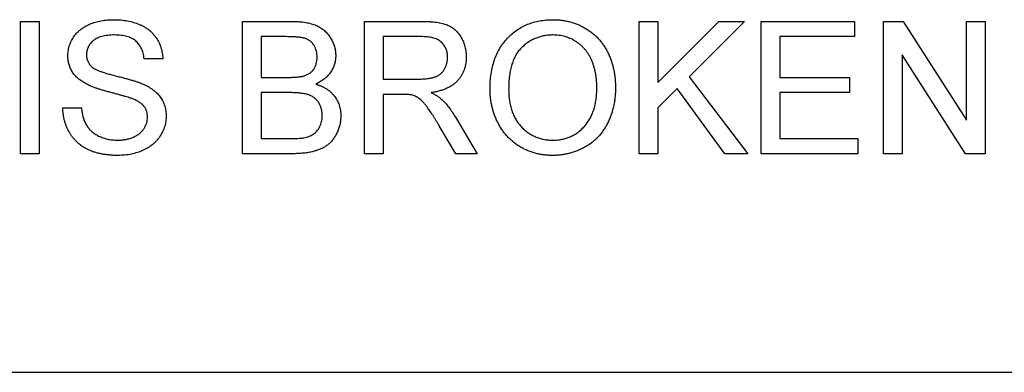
# Model space of a CAD drawing. Header units: millimetres. Extents: x 66 to 413, y 45 to 262.
# Tile 6 of 44: x 190.19 to 197.84, y 118.3 to 121.04. Entities that reach past the tile are written whole.
import ezdxf

# ---------------------------------------------------------------- set-up
doc = ezdxf.new("R2010")
doc.units = ezdxf.units.MM

msp = doc.modelspace()

# ---------------------------------------------------------------- linework, layer by layer
at = {"color": 7, "linetype": 'Continuous', "lineweight": 25}
for p, q in [((190.1933, 121.0231), (190.3382, 121.0231)), ((190.1933, 119.9958), (190.1933, 121.0231)), ((190.3382, 121.0231), (190.3382, 119.9958)), ((191.9187, 121.0231), (192.3033, 121.0231)), ((191.9187, 119.9958), (191.9187, 121.0231)), ((192.867, 121.0231), (193.3127, 121.0231)), ((192.867, 119.9958), (192.867, 121.0231)), ((195.0007, 121.0231), (195.1455, 121.0231)), ((195.0007, 119.9958), (195.0007, 121.0231)), ((195.1455, 120.5498), (195.6189, 121.0231)), ((195.1455, 121.0231), (195.1455, 120.5498)), ((195.8173, 121.0231), (195.3878, 120.5938)), ((195.6189, 121.0231), (195.8173, 121.0231)), ((195.949, 121.0231), (196.6734, 121.0231)), ((195.949, 119.9958), (195.949, 121.0231)), ((196.6734, 121.0231), (196.6734, 120.9046)), ((196.8973, 121.0231), (197.0504, 121.0231)), ((196.8973, 119.9958), (196.8973, 121.0231)), ((197.0504, 121.0231), (197.5426, 120.2565)), ((197.5426, 121.0231), (197.6875, 121.0231)), ((197.5426, 120.2565), (197.5426, 121.0231)), ((197.6875, 121.0231), (197.6875, 119.9958)), ((192.2593, 120.9046), (192.0636, 120.9046)), ((192.0636, 120.9046), (192.0636, 120.5885)), ((193.3181, 120.9046), (193.0119, 120.9046)), ((193.0119, 120.9046), (193.0119, 120.5753)), ((196.0938, 120.9046), (196.0938, 120.5885)), ((196.6734, 120.9046), (196.0938, 120.9046)), ((191.2996, 120.7334), (191.1548, 120.7334)), ((197.0421, 120.7624), (197.0421, 119.9958)), ((197.5344, 119.9958), (197.0421, 120.7624)), ((192.0636, 120.5885), (192.2753, 120.5885)), ((193.0119, 120.5753), (193.287, 120.5753)), ((195.3878, 120.5938), (195.8436, 119.9958)), ((196.0938, 120.5885), (196.6338, 120.5885)), ((196.6338, 120.5885), (196.6338, 120.47)), ((192.2899, 120.47), (192.0636, 120.47)), ((192.0636, 120.47), (192.0636, 120.1143)), ((195.296, 120.5019), (195.1455, 120.3514)), ((195.6652, 119.9958), (195.296, 120.5019)), ((196.0938, 120.47), (196.0938, 120.1143)), ((196.6338, 120.47), (196.0938, 120.47)), ((193.0119, 120.4568), (193.0119, 119.9958)), ((193.1602, 120.4568), (193.0119, 120.4568)), ((190.5226, 120.3514), (190.6674, 120.3514)), ((195.1455, 120.3514), (195.1455, 119.9958)), ((193.5729, 120.2794), (193.7414, 119.9958)), ((193.5753, 119.9958), (193.4473, 120.2127)), ((192.0636, 120.1143), (192.3066, 120.1143)), ((196.0938, 120.1143), (196.6997, 120.1143)), ((196.6997, 120.1143), (196.6997, 119.9958)), ((190.3382, 119.9958), (190.1933, 119.9958)), ((192.3043, 119.9958), (191.9187, 119.9958)), ((193.0119, 119.9958), (192.867, 119.9958)), ((193.7414, 119.9958), (193.5753, 119.9958)), ((195.1455, 119.9958), (195.0007, 119.9958)), ((195.8436, 119.9958), (195.6652, 119.9958)), ((196.6997, 119.9958), (195.949, 119.9958)), ((197.0421, 119.9958), (196.8973, 119.9958)), ((197.6875, 119.9958), (197.5344, 119.9958)), ((182.6911, 118.2988), (199.2011, 118.2988))]:
    msp.add_line(p, q, dxfattribs=at)
for points, knots in [([(190.5621, 120.755), (190.5626, 120.7677), (190.5635, 120.793), (190.5722, 120.8302), (190.5859, 120.866), (190.6016, 120.8944), (190.6169, 120.9159), (190.6295, 120.9313), (190.6437, 120.9456), (190.659, 120.959), (190.6757, 120.9711), (190.6934, 120.9826), (190.7126, 120.9925), (190.7397, 121.005), (190.7759, 121.0176), (190.8214, 121.0285), (190.8694, 121.035), (190.902, 121.0358), (190.9187, 121.0363)], [0, 0, 0, 0, 0.074995, 0.149165, 0.223664, 0.300412, 0.33957, 0.378921, 0.418096, 0.45823, 0.498427, 0.539708, 0.582216, 0.625824, 0.715481, 0.807384, 0.901634, 1, 1, 1, 1]), ([(190.9187, 121.0363), (190.937, 121.0359), (190.9726, 121.0351), (191.0242, 121.0283), (191.0724, 121.0166), (191.1102, 121.0036), (191.1382, 120.9904), (191.1581, 120.9801), (191.1765, 120.9682), (191.1937, 120.9553), (191.2097, 120.9415), (191.2243, 120.9263), (191.238, 120.9104), (191.254, 120.8875), (191.2714, 120.8572), (191.2863, 120.818), (191.2966, 120.7765), (191.2986, 120.7479), (191.2996, 120.7334)], [0, 0, 0, 0, 0.100475, 0.195644, 0.286083, 0.372983, 0.415026, 0.456052, 0.495939, 0.535566, 0.574087, 0.612519, 0.651081, 0.689513, 0.766237, 0.84235, 0.919974, 1, 1, 1, 1]), ([(192.3033, 121.0231), (192.3128, 121.0231), (192.3315, 121.023), (192.3586, 121.0212), (192.3844, 121.0188), (192.4087, 121.0156), (192.4316, 121.0111), (192.453, 121.0055), (192.4729, 120.9992), (192.4973, 120.9894), (192.5254, 120.9745), (192.5555, 120.9521), (192.5817, 120.9253), (192.6033, 120.8946), (192.6211, 120.8617), (192.6337, 120.8274), (192.6417, 120.7924), (192.6426, 120.7687), (192.6431, 120.7568)], [0, 0, 0, 0, 0.058732, 0.114603, 0.167657, 0.217967, 0.265775, 0.311171, 0.353792, 0.394745, 0.472806, 0.549192, 0.62478, 0.702625, 0.779741, 0.854063, 0.927155, 1, 1, 1, 1]), ([(193.3127, 121.0231), (193.3232, 121.023), (193.3435, 121.0229), (193.373, 121.0218), (193.4005, 121.0193), (193.4261, 121.0167), (193.4498, 121.0127), (193.4715, 121.008), (193.4913, 121.0025), (193.5093, 120.996), (193.526, 120.9887), (193.5415, 120.9796), (193.5564, 120.9697), (193.5702, 120.958), (193.5832, 120.9452), (193.5954, 120.9311), (193.6067, 120.9157), (193.6206, 120.8935), (193.6355, 120.864), (193.6479, 120.8263), (193.6559, 120.7868), (193.6568, 120.7598), (193.6572, 120.7461)], [0, 0, 0, 0, 0.062113, 0.120212, 0.174385, 0.225444, 0.272358, 0.316388, 0.356869, 0.393978, 0.429589, 0.464683, 0.500036, 0.535483, 0.571363, 0.607909, 0.645662, 0.684517, 0.762579, 0.840497, 0.919073, 1, 1, 1, 1]), ([(193.8416, 120.4959), (193.842, 120.5165), (193.8427, 120.5566), (193.8492, 120.615), (193.8597, 120.67), (193.8748, 120.7216), (193.8939, 120.7697), (193.9172, 120.8146), (193.9453, 120.8557), (193.977, 120.8934), (194.0125, 120.9267), (194.0503, 120.9563), (194.0908, 120.981), (194.1337, 121.0014), (194.1793, 121.0171), (194.2272, 121.028), (194.2776, 121.0351), (194.312, 121.0359), (194.3296, 121.0363)], [0, 0, 0, 0, 0.075226, 0.146575, 0.2145, 0.27953, 0.342403, 0.403496, 0.463762, 0.523864, 0.583252, 0.641302, 0.698898, 0.756295, 0.814628, 0.874325, 0.935783, 1, 1, 1, 1]), ([(194.3296, 121.0363), (194.3412, 121.0361), (194.3642, 121.0357), (194.3982, 121.0326), (194.4314, 121.0272), (194.4637, 121.0199), (194.4951, 121.0102), (194.5258, 120.9989), (194.5554, 120.9849), (194.5841, 120.9691), (194.6116, 120.9515), (194.6374, 120.9321), (194.6615, 120.911), (194.6843, 120.8885), (194.7048, 120.8639), (194.7241, 120.838), (194.7415, 120.8102), (194.7572, 120.7809), (194.7711, 120.7504), (194.7831, 120.7187), (194.7933, 120.686), (194.8019, 120.6523), (194.8081, 120.6176), (194.813, 120.5819), (194.8156, 120.5452), (194.816, 120.5204), (194.8163, 120.5078)], [0, 0, 0, 0, 0.043099, 0.085587, 0.126908, 0.167967, 0.20845, 0.249025, 0.289281, 0.33001, 0.370598, 0.410466, 0.450033, 0.489688, 0.529116, 0.569037, 0.609703, 0.650759, 0.692509, 0.734219, 0.776707, 0.819552, 0.863351, 0.907839, 0.953334, 1, 1, 1, 1]), ([(190.9245, 120.9178), (190.9154, 120.9177), (190.8977, 120.9176), (190.8721, 120.9151), (190.8484, 120.9118), (190.8267, 120.9069), (190.8069, 120.9005), (190.7888, 120.893), (190.7729, 120.8836), (190.7588, 120.8731), (190.7466, 120.8615), (190.7362, 120.8493), (190.7269, 120.8368), (190.7197, 120.8234), (190.7138, 120.8095), (190.7101, 120.7949), (190.7074, 120.7799), (190.7071, 120.7697), (190.707, 120.7644)], [0, 0, 0, 0, 0.091511, 0.177143, 0.257108, 0.331198, 0.400592, 0.465625, 0.526973, 0.585443, 0.641399, 0.695044, 0.746782, 0.796959, 0.847545, 0.897439, 0.947649, 1, 1, 1, 1]), ([(191.1548, 120.7334), (191.1538, 120.7407), (191.152, 120.7551), (191.1476, 120.776), (191.1413, 120.7953), (191.134, 120.8134), (191.1251, 120.8299), (191.1147, 120.8451), (191.1027, 120.8589), (191.0895, 120.8714), (191.0745, 120.8824), (191.058, 120.8918), (191.0397, 120.8999), (191.0199, 120.9064), (190.9984, 120.9115), (190.9752, 120.9153), (190.9504, 120.9172), (190.9333, 120.9176), (190.9245, 120.9178)], [0, 0, 0, 0, 0.0671555, 0.1314033, 0.1927318, 0.2512527, 0.3077037, 0.3626989, 0.4177783, 0.4723044, 0.5278726, 0.58523, 0.6450566, 0.7079524, 0.7744343, 0.8449404, 0.9204036, 1, 1, 1, 1]), ([(192.4982, 120.7441), (192.4979, 120.7525), (192.4974, 120.769), (192.4931, 120.7929), (192.4855, 120.8152), (192.4753, 120.8358), (192.4624, 120.8541), (192.447, 120.8699), (192.4286, 120.8818), (192.4113, 120.8892), (192.3958, 120.8938), (192.3819, 120.8966), (192.3662, 120.899), (192.3485, 120.9011), (192.329, 120.9027), (192.3074, 120.9039), (192.284, 120.9045), (192.2677, 120.9045), (192.2593, 120.9046)], [0, 0, 0, 0, 0.076011, 0.148136, 0.217788, 0.286768, 0.354043, 0.418611, 0.483636, 0.55023, 0.586928, 0.629158, 0.677238, 0.730043, 0.788863, 0.85375, 0.92411, 1, 1, 1, 1]), ([(193.5124, 120.743), (193.5122, 120.7488), (193.5118, 120.7601), (193.5098, 120.7767), (193.506, 120.7924), (193.501, 120.8074), (193.4942, 120.8216), (193.4862, 120.835), (193.4767, 120.8476), (193.4657, 120.8594), (193.4532, 120.8702), (193.4388, 120.8795), (193.4228, 120.8874), (193.4051, 120.8936), (193.3858, 120.8986), (193.3647, 120.902), (193.3419, 120.9044), (193.3262, 120.9045), (193.3181, 120.9046)], [0, 0, 0, 0, 0.0603255, 0.11816, 0.1741867, 0.2295388, 0.2834498, 0.3378265, 0.3926321, 0.4484656, 0.5059654, 0.5650585, 0.6266545, 0.692232, 0.7611311, 0.8353099, 0.9153256, 1, 1, 1, 1]), ([(194.3304, 120.9178), (194.3188, 120.9175), (194.2961, 120.9171), (194.2625, 120.9121), (194.2302, 120.9045), (194.199, 120.894), (194.1693, 120.8801), (194.1408, 120.8631), (194.1133, 120.8433), (194.0873, 120.8204), (194.063, 120.7941), (194.0425, 120.7631), (194.0252, 120.7281), (194.0108, 120.6892), (193.9998, 120.6462), (193.9922, 120.5991), (193.9874, 120.548), (193.9868, 120.5126), (193.9865, 120.4942)], [0, 0, 0, 0, 0.055943, 0.110382, 0.164048, 0.216759, 0.269601, 0.323009, 0.377581, 0.433449, 0.490922, 0.550625, 0.613117, 0.679861, 0.751358, 0.828261, 0.910795, 1, 1, 1, 1]), ([(194.6714, 120.5088), (194.6713, 120.519), (194.6711, 120.5389), (194.6689, 120.5683), (194.6659, 120.5968), (194.6615, 120.6243), (194.6553, 120.6507), (194.6485, 120.6763), (194.64, 120.7008), (194.6303, 120.7243), (194.6195, 120.7467), (194.6073, 120.7678), (194.5939, 120.7875), (194.5795, 120.8062), (194.5635, 120.8232), (194.5466, 120.8392), (194.5285, 120.8538), (194.5092, 120.8671), (194.4891, 120.8791), (194.4682, 120.8894), (194.4468, 120.8984), (194.4246, 120.9052), (194.402, 120.9108), (194.3787, 120.915), (194.3547, 120.9172), (194.3386, 120.9176), (194.3304, 120.9178)], [0, 0, 0, 0, 0.0508516, 0.0997525, 0.1474376, 0.1940858, 0.2391709, 0.2833398, 0.3265771, 0.3689363, 0.4105719, 0.4510506, 0.4908769, 0.5300443, 0.5689367, 0.6075779, 0.6464201, 0.6856794, 0.7247986, 0.763513, 0.8021725, 0.8407404, 0.8796494, 0.9190706, 0.9590979, 1, 1, 1, 1]), ([(190.7137, 120.5329), (190.7017, 120.5395), (190.6783, 120.5521), (190.6469, 120.5746), (190.6204, 120.5996), (190.599, 120.6271), (190.5822, 120.6565), (190.5709, 120.688), (190.5632, 120.7209), (190.5624, 120.7435), (190.5621, 120.755)], [0, 0, 0, 0, 0.144805, 0.279512, 0.406394, 0.527502, 0.645393, 0.761885, 0.878942, 1, 1, 1, 1]), ([(190.707, 120.7644), (190.7073, 120.7556), (190.7081, 120.7385), (190.7155, 120.7141), (190.7269, 120.6919), (190.7381, 120.6798), (190.7438, 120.6737)], [0, 0, 0, 0, 0.262741, 0.509957, 0.753327, 1, 1, 1, 1]), ([(192.3988, 120.6006), (192.4067, 120.6034), (192.4218, 120.6087), (192.4422, 120.6208), (192.4595, 120.6352), (192.4737, 120.6524), (192.4847, 120.6721), (192.4928, 120.694), (192.4972, 120.7184), (192.4979, 120.7353), (192.4982, 120.7441)], [0, 0, 0, 0, 0.1323769, 0.2551949, 0.3737221, 0.4900113, 0.6078124, 0.7311098, 0.8599974, 1, 1, 1, 1]), ([(192.6431, 120.7568), (192.6426, 120.7458), (192.6416, 120.7239), (192.634, 120.6916), (192.6221, 120.6602), (192.6051, 120.6302), (192.5835, 120.602), (192.5566, 120.5766), (192.5249, 120.5541), (192.5012, 120.542), (192.4889, 120.5358)], [0, 0, 0, 0, 0.115843, 0.230569, 0.347355, 0.468253, 0.592303, 0.71997, 0.8556, 1, 1, 1, 1]), ([(193.287, 120.5753), (193.3008, 120.5755), (193.3266, 120.5759), (193.3627, 120.5794), (193.3934, 120.5849), (193.4194, 120.5928), (193.4413, 120.6039), (193.4603, 120.6174), (193.4761, 120.6344), (193.4892, 120.6535), (193.4994, 120.6745), (193.5068, 120.6966), (193.5116, 120.7195), (193.5121, 120.7351), (193.5124, 120.743)], [0, 0, 0, 0, 0.12886, 0.240892, 0.338044, 0.42012, 0.494058, 0.566095, 0.636805, 0.709148, 0.781942, 0.854285, 0.92617, 1, 1, 1, 1]), ([(193.6572, 120.7461), (193.657, 120.7373), (193.6566, 120.72), (193.6536, 120.6945), (193.6481, 120.6701), (193.641, 120.6466), (193.6314, 120.6244), (193.6202, 120.603), (193.6063, 120.583), (193.5908, 120.5639), (193.573, 120.546), (193.5528, 120.53), (193.5303, 120.5156), (193.5055, 120.5033), (193.4787, 120.4919), (193.4494, 120.4828), (193.4179, 120.4754), (193.396, 120.4718), (193.3848, 120.47)], [0, 0, 0, 0, 0.061413, 0.121295, 0.179224, 0.235938, 0.292217, 0.348197, 0.404445, 0.462026, 0.520334, 0.580383, 0.641826, 0.706363, 0.773851, 0.845266, 0.920155, 1, 1, 1, 1]), ([(190.7438, 120.6737), (190.7474, 120.6706), (190.7553, 120.6639), (190.7699, 120.655), (190.7881, 120.646), (190.81, 120.6371), (190.8354, 120.6281), (190.8644, 120.6188), (190.8971, 120.6096), (190.9325, 120.6008), (190.9682, 120.5919), (191.0022, 120.583), (191.0333, 120.5746), (191.0617, 120.5664), (191.0872, 120.5585), (191.1099, 120.5506), (191.1299, 120.5433), (191.1421, 120.5382), (191.1478, 120.5358)], [0, 0, 0, 0, 0.0327432, 0.0724096, 0.1196115, 0.1746729, 0.2373451, 0.3083524, 0.38763, 0.4747836, 0.5633323, 0.6451362, 0.7202025, 0.7891342, 0.8514971, 0.9073306, 0.9569687, 1, 1, 1, 1]), ([(192.2753, 120.5885), (192.2822, 120.5885), (192.2956, 120.5886), (192.3148, 120.5893), (192.3325, 120.5899), (192.3487, 120.5915), (192.3634, 120.593), (192.3766, 120.5951), (192.3883, 120.5975), (192.3954, 120.5996), (192.3988, 120.6006)], [0, 0, 0, 0, 0.16698, 0.320807, 0.463135, 0.594248, 0.712367, 0.819455, 0.915752, 1, 1, 1, 1]), ([(191.0716, 120.4191), (191.068, 120.4206), (191.0598, 120.424), (191.0458, 120.4284), (191.0292, 120.4341), (191.0095, 120.4401), (190.987, 120.4463), (190.9616, 120.4534), (190.9333, 120.4609), (190.9029, 120.469), (190.8723, 120.4771), (190.843, 120.4853), (190.8161, 120.4935), (190.7913, 120.5015), (190.7687, 120.5095), (190.7484, 120.5174), (190.7301, 120.5248), (190.719, 120.5303), (190.7137, 120.5329)], [0, 0, 0, 0, 0.0312, 0.070487, 0.117215, 0.171576, 0.234122, 0.303963, 0.382156, 0.467646, 0.554335, 0.635074, 0.710037, 0.779092, 0.842966, 0.901001, 0.953246, 1, 1, 1, 1]), ([(191.1478, 120.5358), (191.1552, 120.5324), (191.1697, 120.5257), (191.1902, 120.5143), (191.2094, 120.5025), (191.227, 120.4898), (191.243, 120.4764), (191.2577, 120.4624), (191.271, 120.4478), (191.2825, 120.4322), (191.2928, 120.4163), (191.3018, 120.3997), (191.3091, 120.3824), (191.3154, 120.3646), (191.32, 120.3461), (191.3236, 120.327), (191.3257, 120.3074), (191.3259, 120.2941), (191.326, 120.2874)], [0, 0, 0, 0, 0.074931, 0.147078, 0.216364, 0.282503, 0.346688, 0.408836, 0.469262, 0.528432, 0.587001, 0.644416, 0.702189, 0.759767, 0.81849, 0.877633, 0.93802, 1, 1, 1, 1]), ([(192.5377, 120.2921), (192.5374, 120.3015), (192.5369, 120.3197), (192.5316, 120.3461), (192.5229, 120.3706), (192.5107, 120.3928), (192.4957, 120.4127), (192.4776, 120.4297), (192.4565, 120.4431), (192.4322, 120.4536), (192.4039, 120.4612), (192.3708, 120.4662), (192.3322, 120.4695), (192.3046, 120.4698), (192.2899, 120.47)], [0, 0, 0, 0, 0.08014, 0.156281, 0.229406, 0.301799, 0.372743, 0.442668, 0.513321, 0.586548, 0.668323, 0.763677, 0.874081, 1, 1, 1, 1]), ([(192.4889, 120.5358), (192.4965, 120.5334), (192.5114, 120.5288), (192.5327, 120.5203), (192.5527, 120.5106), (192.5715, 120.4997), (192.5888, 120.4876), (192.6048, 120.4741), (192.6194, 120.4595), (192.6326, 120.4438), (192.6442, 120.4271), (192.6547, 120.4098), (192.6633, 120.3917), (192.6704, 120.3727), (192.6759, 120.3531), (192.6798, 120.3328), (192.6821, 120.3117), (192.6824, 120.2974), (192.6826, 120.2901)], [0, 0, 0, 0, 0.070464, 0.137957, 0.203579, 0.267692, 0.330186, 0.391534, 0.452664, 0.513154, 0.573454, 0.632968, 0.692332, 0.751474, 0.812187, 0.872962, 0.93542, 1, 1, 1, 1]), ([(193.3848, 120.47), (193.393, 120.4658), (193.4087, 120.4578), (193.4305, 120.4454), (193.4489, 120.4327), (193.4596, 120.4236), (193.4646, 120.4193)], [0, 0, 0, 0, 0.293076, 0.556562, 0.791914, 1, 1, 1, 1]), ([(194.3289, 119.9826), (194.3171, 119.9828), (194.2937, 119.9832), (194.2592, 119.9866), (194.2255, 119.9919), (194.1927, 119.9995), (194.161, 120.0094), (194.1302, 120.0214), (194.1003, 120.0354), (194.0716, 120.0516), (194.0442, 120.0697), (194.0184, 120.0895), (193.9943, 120.1109), (193.9721, 120.1341), (193.9512, 120.1585), (193.9324, 120.1847), (193.9151, 120.2124), (193.8998, 120.2417), (193.886, 120.2717), (193.8743, 120.3025), (193.8641, 120.3336), (193.856, 120.3653), (193.8495, 120.3973), (193.8451, 120.4298), (193.842, 120.4627), (193.8417, 120.4848), (193.8416, 120.4959)], [0, 0, 0, 0, 0.044697, 0.0885336, 0.1314091, 0.1738139, 0.2157145, 0.2572472, 0.298848, 0.3406042, 0.3820294, 0.4229698, 0.4636322, 0.5040475, 0.5445912, 0.5849639, 0.6262652, 0.6679794, 0.7099427, 0.7513819, 0.7926186, 0.8339484, 0.8750081, 0.9164455, 0.9579066, 1, 1, 1, 1]), ([(193.9865, 120.4942), (193.9867, 120.4794), (193.9872, 120.4505), (193.9921, 120.4083), (193.9996, 120.3685), (194.01, 120.331), (194.0239, 120.2961), (194.0406, 120.2636), (194.0605, 120.2335), (194.0833, 120.2061), (194.1083, 120.1814), (194.1351, 120.1599), (194.1636, 120.1418), (194.1935, 120.127), (194.225, 120.1153), (194.2581, 120.1072), (194.2927, 120.1021), (194.3163, 120.1015), (194.3283, 120.1012)], [0, 0, 0, 0, 0.075964, 0.148125, 0.217201, 0.2833, 0.347202, 0.4093, 0.470426, 0.531588, 0.591739, 0.650258, 0.707303, 0.764208, 0.821148, 0.879119, 0.938423, 1, 1, 1, 1]), ([(194.3283, 120.1012), (194.3406, 120.1015), (194.3645, 120.1021), (194.3996, 120.1071), (194.433, 120.1156), (194.465, 120.127), (194.4949, 120.1424), (194.5236, 120.1604), (194.5502, 120.1823), (194.5753, 120.207), (194.5979, 120.2351), (194.6179, 120.2659), (194.6342, 120.2998), (194.6482, 120.3361), (194.6585, 120.3755), (194.6661, 120.4175), (194.6707, 120.4623), (194.6711, 120.4931), (194.6714, 120.5088)], [0, 0, 0, 0, 0.061055, 0.119545, 0.176806, 0.232956, 0.288583, 0.344667, 0.401662, 0.46054, 0.520477, 0.581213, 0.643431, 0.707961, 0.775371, 0.846414, 0.921152, 1, 1, 1, 1]), ([(194.8163, 120.5078), (194.8161, 120.4951), (194.8156, 120.4698), (194.8128, 120.4326), (194.8077, 120.3964), (194.8011, 120.3612), (194.7921, 120.327), (194.7815, 120.2937), (194.7686, 120.2616), (194.7541, 120.2306), (194.7377, 120.201), (194.7196, 120.1731), (194.6998, 120.1472), (194.6785, 120.1229), (194.6554, 120.1007), (194.6307, 120.0803), (194.6044, 120.0616), (194.5765, 120.0451), (194.5475, 120.0306), (194.518, 120.0177), (194.4879, 120.0068), (194.4572, 119.9979), (194.4259, 119.9912), (194.3941, 119.9862), (194.3617, 119.9833), (194.3399, 119.9828), (194.3289, 119.9826)], [0, 0, 0, 0, 0.04756, 0.093962, 0.139112, 0.183626, 0.227457, 0.270703, 0.313611, 0.35626, 0.398366, 0.439557, 0.480045, 0.519888, 0.559658, 0.599421, 0.639208, 0.679668, 0.72002, 0.759859, 0.79956, 0.839199, 0.878956, 0.918794, 0.959083, 1, 1, 1, 1]), ([(191.1811, 120.2804), (191.1808, 120.2878), (191.1801, 120.3024), (191.1757, 120.3235), (191.1673, 120.3428), (191.1564, 120.3612), (191.1412, 120.3779), (191.1221, 120.3934), (191.0985, 120.4074), (191.0809, 120.4151), (191.0716, 120.4191)], [0, 0, 0, 0, 0.117768, 0.230176, 0.339843, 0.450625, 0.566943, 0.696021, 0.839438, 1, 1, 1, 1]), ([(193.2316, 120.452), (193.2275, 120.4528), (193.2179, 120.4545), (193.2017, 120.4556), (193.1821, 120.4568), (193.1679, 120.4568), (193.1602, 120.4568)], [0, 0, 0, 0, 0.177495, 0.405226, 0.678388, 1, 1, 1, 1]), ([(193.4473, 120.2127), (193.4427, 120.2203), (193.4338, 120.2351), (193.4209, 120.2566), (193.4083, 120.2764), (193.3966, 120.2951), (193.3853, 120.3123), (193.3746, 120.3281), (193.3647, 120.3427), (193.3525, 120.3596), (193.3382, 120.3784), (193.3216, 120.3977), (193.3058, 120.4132), (193.2863, 120.4283), (193.2621, 120.4424), (193.2416, 120.4489), (193.2316, 120.452)], [0, 0, 0, 0, 0.080781, 0.156541, 0.227935, 0.29431, 0.356868, 0.414759, 0.467641, 0.516748, 0.60473, 0.681571, 0.74811, 0.804941, 0.905406, 1, 1, 1, 1]), ([(193.4646, 120.4193), (193.4743, 120.4098), (193.4942, 120.3903), (193.5217, 120.357), (193.5483, 120.3199), (193.5645, 120.2932), (193.5729, 120.2794)], [0, 0, 0, 0, 0.229528, 0.471466, 0.728186, 1, 1, 1, 1]), ([(190.9529, 119.9826), (190.9417, 119.9827), (190.9198, 119.9829), (190.8876, 119.9851), (190.8567, 119.9883), (190.8273, 119.993), (190.7992, 119.9992), (190.7726, 120.0066), (190.7472, 120.0152), (190.7233, 120.0252), (190.7008, 120.0369), (190.6793, 120.0495), (190.6592, 120.0638), (190.6405, 120.0796), (190.6227, 120.0964), (190.6065, 120.1148), (190.5914, 120.1344), (190.5776, 120.1554), (190.5654, 120.1774), (190.5544, 120.2001), (190.5451, 120.2236), (190.5376, 120.2478), (190.5313, 120.2727), (190.5269, 120.2983), (190.5236, 120.3246), (190.5229, 120.3424), (190.5226, 120.3514)], [0, 0, 0, 0, 0.052493, 0.102825, 0.151397, 0.198033, 0.242876, 0.285999, 0.327849, 0.368395, 0.407852, 0.446838, 0.485166, 0.523341, 0.561602, 0.59992, 0.638496, 0.677791, 0.71729, 0.756605, 0.796068, 0.835886, 0.875714, 0.916263, 0.95776, 1, 1, 1, 1]), ([(190.6674, 120.3514), (190.669, 120.3384), (190.6721, 120.3134), (190.6807, 120.278), (190.6917, 120.2462), (190.7054, 120.2175), (190.7235, 120.1923), (190.7452, 120.1695), (190.7716, 120.1498), (190.8015, 120.1323), (190.8347, 120.1186), (190.8701, 120.1084), (190.9077, 120.1023), (190.9334, 120.1016), (190.9465, 120.1012)], [0, 0, 0, 0, 0.093796, 0.180188, 0.260363, 0.334847, 0.407093, 0.481448, 0.559271, 0.64227, 0.728586, 0.815978, 0.906035, 1, 1, 1, 1]), ([(190.9465, 120.1012), (190.9581, 120.1014), (190.9808, 120.1018), (191.0135, 120.1068), (191.0443, 120.114), (191.0727, 120.1248), (191.0984, 120.1379), (191.1207, 120.1538), (191.1398, 120.1717), (191.1547, 120.1921), (191.1664, 120.2134), (191.175, 120.2354), (191.1801, 120.2578), (191.1808, 120.2729), (191.1811, 120.2804)], [0, 0, 0, 0, 0.105584, 0.205868, 0.300947, 0.393002, 0.480949, 0.562874, 0.641461, 0.717742, 0.791772, 0.862716, 0.931777, 1, 1, 1, 1]), ([(191.326, 120.2874), (191.3255, 120.274), (191.3244, 120.2473), (191.3152, 120.208), (191.3008, 120.17), (191.2839, 120.1398), (191.268, 120.1167), (191.2546, 120.1001), (191.2397, 120.0847), (191.2237, 120.0702), (191.2066, 120.0567), (191.188, 120.0442), (191.1683, 120.0327), (191.1401, 120.0187), (191.1028, 120.004), (191.0551, 119.9918), (191.0049, 119.9839), (190.9705, 119.9831), (190.9529, 119.9826)], [0, 0, 0, 0, 0.074816, 0.148535, 0.223872, 0.301297, 0.340894, 0.38034, 0.420127, 0.45995, 0.500831, 0.541907, 0.584439, 0.62808, 0.717267, 0.80786, 0.901925, 1, 1, 1, 1]), ([(192.6826, 120.2901), (192.6822, 120.2784), (192.6815, 120.2552), (192.6759, 120.2212), (192.6663, 120.1884), (192.6532, 120.1574), (192.6375, 120.1288), (192.6197, 120.1033), (192.6003, 120.0811), (192.5785, 120.0624), (192.5547, 120.0465), (192.5282, 120.0332), (192.499, 120.0214), (192.4668, 120.012), (192.4313, 120.0046), (192.3923, 119.9997), (192.3496, 119.9962), (192.3198, 119.996), (192.3043, 119.9958)], [0, 0, 0, 0, 0.064255, 0.12736, 0.189472, 0.251721, 0.312027, 0.368675, 0.422681, 0.47406, 0.525774, 0.579622, 0.637375, 0.6984, 0.764357, 0.836315, 0.914678, 1, 1, 1, 1]), ([(192.3945, 120.1193), (192.4016, 120.1208), (192.4155, 120.1237), (192.4351, 120.1302), (192.4531, 120.1377), (192.4691, 120.1472), (192.4839, 120.1581), (192.4968, 120.1717), (192.5086, 120.1873), (192.5189, 120.205), (192.5272, 120.2246), (192.5336, 120.2459), (192.537, 120.2686), (192.5375, 120.2842), (192.5377, 120.2921)], [0, 0, 0, 0, 0.088971, 0.172271, 0.250312, 0.324655, 0.397844, 0.473301, 0.551826, 0.634749, 0.721766, 0.810393, 0.903175, 1, 1, 1, 1]), ([(192.3066, 120.1143), (192.3163, 120.1144), (192.334, 120.1147), (192.3583, 120.1153), (192.378, 120.1169), (192.3895, 120.1185), (192.3945, 120.1193)], [0, 0, 0, 0, 0.329395, 0.60519, 0.827887, 1, 1, 1, 1])]:
    msp.add_open_spline(points, degree=3, knots=knots, dxfattribs=at)

doc.saveas('drawing.dxf')
